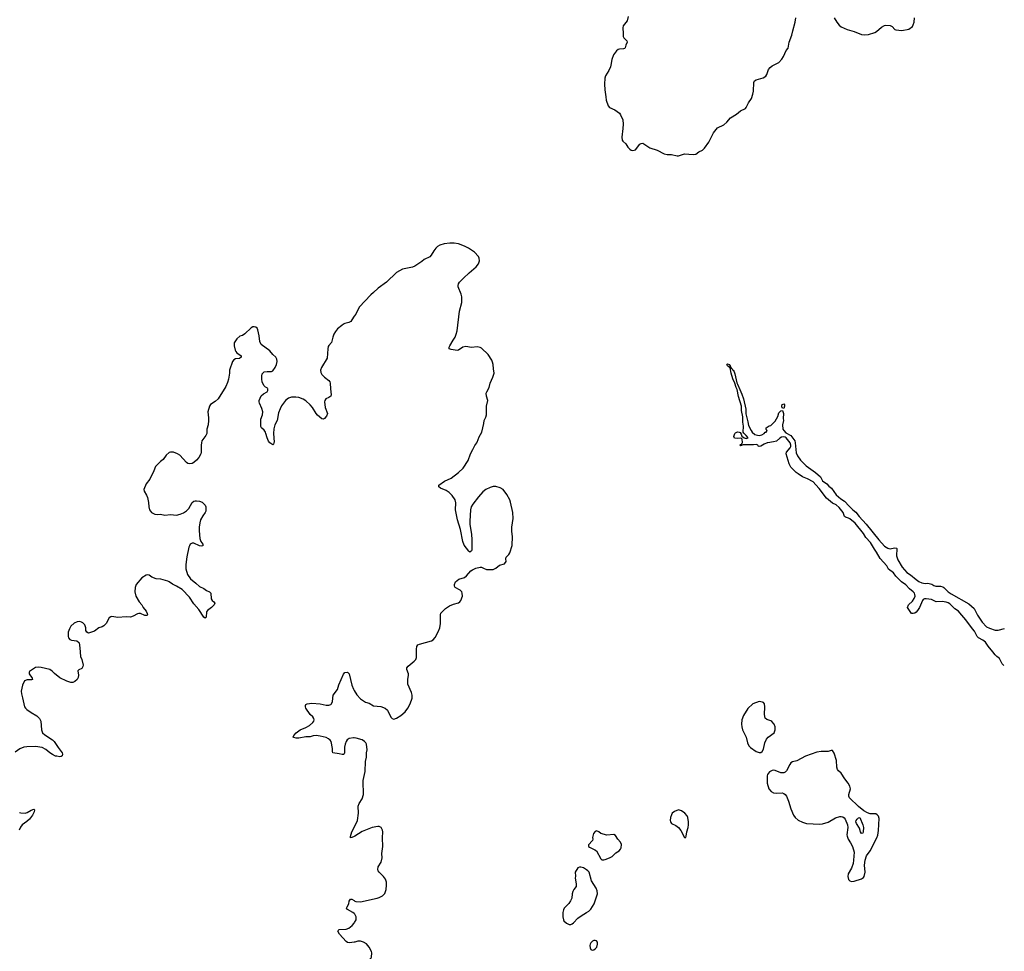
# Model space of a CAD drawing. Header units: inches. Extents: x 1954800 to 2060275, y 904969 to 1016298.
# Tile 31 of 77: x 2045352 to 2059036, y 942931 to 955884. Entities that reach past the tile are written whole.
import ezdxf

# ---------------------------------------------------------------- set-up
doc = ezdxf.new("R2010")
doc.units = ezdxf.units.IN
doc.header["$MEASUREMENT"] = 0
for name, color, linetype in [('C0944', 7, 'Continuous'), ('C0945', 7, 'Continuous'), ('C0954', 7, 'Continuous'), ('C0955', 7, 'Continuous')]:
    doc.layers.add(name, color=color, linetype=linetype)

msp = doc.modelspace()

# ---------------------------------------------------------------- linework, layer by layer
at = {"layer": 'C0944', "color": 6, "elevation": 600}
for points in [[(2047879, 950000), (2047872, 949970), (2047872, 949868), (2047868, 949850), (2047841, 949799), (2047810, 949761), (2047773, 949727), (2047750, 949714), (2047710, 949708), (2047690, 949715), (2047670, 949729), (2047576, 949830), (2047547, 949850), (2047489, 949871), (2047450, 949872), (2047430, 949866), (2047390, 949831), (2047345, 949770), (2047310, 949741), (2047241, 949670), (2047218, 949610), (2047163, 949497), (2047112, 949430), (2047077, 949350), (2047080, 949330), (2047115, 949275), (2047130, 949241), (2047142, 949170), (2047145, 949110), (2047157, 949070), (2047184, 949030), (2047230, 949010), (2047270, 949006), (2047310, 949010), (2047370, 948995), (2047450, 949003), (2047530, 948995), (2047582, 949010), (2047630, 949028), (2047670, 949054), (2047701, 949090), (2047748, 949172), (2047770, 949188), (2047790, 949194), (2047810, 949196), (2047850, 949190), (2047890, 949176), (2047930, 949136), (2047939, 949110), (2047937, 949050), (2047930, 949030), (2047896, 948984), (2047867, 948930), (2047855, 948890), (2047845, 948830), (2047844, 948776), (2047855, 948670), (2047868, 948628), (2047897, 948590), (2047899, 948570), (2047875, 948565), (2047850, 948570), (2047770, 948606), (2047750, 948607), (2047723, 948590), (2047710, 948570), (2047704, 948550), (2047677, 948417), (2047661, 948310), (2047660, 948250), (2047684, 948170), (2047725, 948110), (2047800, 948050), (2047850, 948003), (2047910, 947976), (2047950, 947947), (2047991, 947930), (2048010, 947911), (2048015, 947830), (2048028, 947810), (2048052, 947790), (2048062, 947770), (2048056, 947750), (2048017, 947710), (2047964, 947670), (2047950, 947651), (2047943, 947577), (2047930, 947562), (2047910, 947577), (2047843, 947683), (2047770, 947764), (2047714, 947854), (2047610, 947962), (2047530, 948010), (2047476, 948036), (2047430, 948070), (2047410, 948079), (2047315, 948105), (2047250, 948109), (2047190, 948132), (2047150, 948159), (2047130, 948164), (2047110, 948160), (2047050, 948123), (2046970, 948030), (2046955, 947990), (2046950, 947930), (2046964, 947870), (2047012, 947792), (2047050, 947747), (2047069, 947709), (2047110, 947658), (2047125, 947630), (2047130, 947609), (2047118, 947602), (2047090, 947601), (2047030, 947626), (2047010, 947629), (2046990, 947625), (2046927, 947590), (2046890, 947579), (2046830, 947583), (2046714, 947574), (2046634, 947586), (2046617, 947583), (2046594, 947566), (2046554, 947490), (2046522, 947458), (2046496, 947444), (2046452, 947428), (2046390, 947381), (2046310, 947354), (2046287, 947367), (2046273, 947390), (2046270, 947430), (2046257, 947470), (2046230, 947498), (2046210, 947509), (2046190, 947515), (2046149, 947511), (2046110, 947492), (2046064, 947450), (2046044, 947416), (2046028, 947370), (2046025, 947310), (2046030, 947290), (2046050, 947264), (2046070, 947256), (2046146, 947246), (2046170, 947231), (2046178, 947218), (2046190, 947150), (2046197, 947030), (2046215, 946990), (2046232, 946910), (2046230, 946890), (2046215, 946865), (2046175, 946845), (2046162, 946830), (2046168, 946770), (2046164, 946736), (2046151, 946710), (2046120, 946680), (2046090, 946667), (2046064, 946670), (2046008, 946688), (2045910, 946733), (2045834, 946794), (2045805, 946825), (2045770, 946847), (2045650, 946878), (2045610, 946883), (2045570, 946875), (2045490, 946819), (2045484, 946810), (2045486, 946790), (2045527, 946730), (2045530, 946710), (2045514, 946706), (2045455, 946705), (2045417, 946690), (2045390, 946630), (2045373, 946550), (2045375, 946510), (2045393, 946453), (2045419, 946330), (2045432, 946310), (2045453, 946293), (2045510, 946250), (2045590, 946205), (2045627, 946170), (2045646, 946130), (2045653, 946010), (2045670, 945970), (2045700, 945940), (2045810, 945870), (2045832, 945850), (2045885, 945765), (2045942, 945690), (2045947, 945670), (2045943, 945650), (2045930, 945639), (2045910, 945636), (2045870, 945642), (2045850, 945646), (2045810, 945666), (2045770, 945690), (2045717, 945737), (2045663, 945763), (2045570, 945778), (2045450, 945775), (2045410, 945769), (2045356, 945744), (2045290, 945698)], [(2048885, 950000), (2048878, 949982), (2048870, 949973), (2048830, 950000), (2048830, 950000)], [(2050000, 945898), (2049990, 945899), (2049930, 945890), (2049903, 945870), (2049889, 945850), (2049874, 945810), (2049866, 945770), (2049868, 945692), (2049863, 945677), (2049850, 945665), (2049834, 945666), (2049790, 945678), (2049706, 945690), (2049698, 945710), (2049698, 945750), (2049683, 945850), (2049668, 945868), (2049645, 945885), (2049610, 945902), (2049530, 945924), (2049470, 945930), (2049430, 945928), (2049390, 945914), (2049330, 945913), (2049233, 945893), (2049193, 945893), (2049162, 945902), (2049154, 945910), (2049160, 945930), (2049196, 945970), (2049252, 946010), (2049330, 946041), (2049380, 946070), (2049424, 946110), (2049438, 946130), (2049444, 946150), (2049440, 946170), (2049425, 946190), (2049390, 946222), (2049330, 946310), (2049323, 946330), (2049323, 946350), (2049330, 946361), (2049348, 946370), (2049410, 946380), (2049530, 946370), (2049610, 946351), (2049650, 946351), (2049677, 946363), (2049687, 946373), (2049697, 946403), (2049710, 946490), (2049767, 946573), (2049786, 946634), (2049850, 946786), (2049870, 946807), (2049910, 946814), (2049930, 946790), (2049970, 946631), (2049990, 946574), (2050000, 946558)], [(2045350, 944861), (2045370, 944855), (2045430, 944852), (2045457, 944863), (2045510, 944894), (2045550, 944905), (2045560, 944900), (2045554, 944870), (2045530, 944823), (2045490, 944770), (2045450, 944734), (2045387, 944690), (2045364, 944656), (2045347, 944613)], [(2050000, 944525), (2049970, 944513), (2049948, 944510), (2049949, 944529), (2049967, 944590), (2050000, 944654)], [(2050000, 943455), (2049982, 943470), (2049910, 943510), (2049896, 943530), (2049901, 943550), (2049924, 943590), (2049931, 943630), (2049950, 943657), (2049970, 943656), (2050000, 943636)], [(2050000, 943058), (2049970, 943052), (2049930, 943050), (2049910, 943054), (2049890, 943067), (2049796, 943170), (2049774, 943210), (2049778, 943222), (2049790, 943232), (2049890, 943240), (2049926, 943254), (2049972, 943290), (2050000, 943323)]]:
    msp.add_lwpolyline(points, dxfattribs=at)
at = {"layer": 'C0945', "color": 6, "elevation": 600}
for points in [[(2050000, 951760), (2049992, 951750), (2049954, 951686), (2049927, 951673), (2049870, 951659), (2049850, 951650), (2049830, 951630), (2049770, 951586), (2049741, 951550), (2049720, 951510), (2049703, 951470), (2049685, 951395), (2049647, 951353), (2049641, 951339), (2049633, 951310), (2049624, 951176), (2049547, 951050), (2049534, 951010), (2049538, 950978), (2049552, 950952), (2049590, 950914), (2049649, 950869), (2049662, 950850), (2049669, 950829), (2049670, 950750), (2049680, 950670), (2049675, 950650), (2049650, 950629), (2049608, 950612), (2049594, 950590), (2049588, 950572), (2049599, 950490), (2049630, 950410), (2049614, 950370), (2049590, 950341), (2049573, 950330), (2049550, 950336), (2049490, 950386), (2049470, 950410), (2049421, 950490), (2049391, 950531), (2049330, 950584), (2049290, 950609), (2049230, 950629), (2049190, 950635), (2049130, 950636), (2049090, 950623), (2049047, 950590), (2048990, 950514), (2048970, 950475), (2048950, 950419), (2048928, 950312), (2048898, 950250), (2048885, 950195), (2048881, 950130), (2048889, 950011), (2048885, 950000)], [(2048830, 950000), (2048810, 950026), (2048791, 950070), (2048775, 950130), (2048766, 950150), (2048750, 950176), (2048714, 950210), (2048703, 950230), (2048701, 950330), (2048727, 950390), (2048730, 950430), (2048717, 950477), (2048684, 950550), (2048680, 950570), (2048681, 950590), (2048708, 950652), (2048739, 950681), (2048790, 950711), (2048800, 950730), (2048801, 950750), (2048797, 950757), (2048790, 950765), (2048770, 950773), (2048750, 950793), (2048724, 950844), (2048715, 950890), (2048715, 950930), (2048722, 950958), (2048729, 950971), (2048750, 950988), (2048790, 950993), (2048850, 950992), (2048870, 951004), (2048903, 951050), (2048921, 951090), (2048930, 951130), (2048924, 951164), (2048910, 951194), (2048868, 951230), (2048830, 951278), (2048706, 951370), (2048688, 951408), (2048679, 951490), (2048663, 951570), (2048653, 951593), (2048632, 951610), (2048610, 951614), (2048590, 951612), (2048570, 951602), (2048483, 951517), (2048450, 951495), (2048410, 951482), (2048370, 951449), (2048334, 951390), (2048335, 951350), (2048348, 951290), (2048356, 951270), (2048370, 951254), (2048431, 951210), (2048432, 951190), (2048405, 951175), (2048350, 951167), (2048330, 951153), (2048310, 951130), (2048267, 951013), (2048266, 950970), (2048253, 950887), (2048241, 950839), (2048216, 950784), (2048110, 950612), (2048070, 950575), (2048005, 950535), (2047989, 950511), (2047968, 950430), (2047976, 950350), (2047974, 950310), (2047970, 950250), (2047955, 950190), (2047952, 950130), (2047938, 950102), (2047885, 950030), (2047879, 950000)]]:
    msp.add_lwpolyline(points, dxfattribs=at)
at = {"layer": 'C0954', "color": 6}
for points, elevation in [([(2050000, 946558), (2050038, 946498), (2050090, 946443), (2050157, 946397), (2050210, 946379), (2050270, 946345), (2050370, 946336), (2050430, 946310), (2050463, 946283), (2050510, 946187), (2050527, 946170), (2050550, 946159), (2050590, 946171), (2050650, 946211), (2050710, 946262), (2050748, 946310), (2050780, 946370), (2050805, 946450), (2050805, 946490), (2050796, 946530), (2050745, 946645), (2050748, 946710), (2050757, 946770), (2050755, 946790), (2050733, 946850), (2050733, 946870), (2050750, 946897), (2050836, 946964), (2050858, 946990), (2050865, 947015), (2050866, 947134), (2050873, 947167), (2050887, 947190), (2050910, 947202), (2051074, 947246), (2051099, 947261), (2051126, 947294), (2051167, 947373), (2051191, 947430), (2051199, 947490), (2051198, 947610), (2051207, 947633), (2051270, 947698), (2051324, 947736), (2051382, 947758), (2051450, 947775), (2051471, 947789), (2051485, 947810), (2051505, 947870), (2051502, 947910), (2051495, 947930), (2051474, 947954), (2051404, 947990), (2051394, 948010), (2051394, 948030), (2051410, 948067), (2051456, 948104), (2051534, 948130), (2051561, 948150), (2051621, 948219), (2051645, 948235), (2051690, 948256), (2051752, 948272), (2051770, 948270), (2051796, 948256), (2051841, 948241), (2051930, 948241), (2051970, 948258), (2052021, 948299), (2052090, 948320), (2052114, 948350), (2052110, 948390), (2052115, 948410), (2052151, 948450), (2052162, 948470), (2052194, 948574), (2052201, 948699), (2052191, 948770), (2052191, 948830), (2052209, 948950), (2052206, 949030), (2052175, 949175), (2052162, 949210), (2052123, 949283), (2052070, 949350), (2052030, 949375), (2051970, 949395), (2051930, 949393), (2051890, 949379), (2051830, 949350), (2051790, 949320), (2051726, 949250), (2051649, 949150), (2051628, 949110), (2051616, 949070), (2051606, 948910), (2051606, 948866), (2051630, 948730), (2051636, 948650), (2051635, 948510), (2051630, 948499), (2051610, 948482), (2051594, 948494), (2051530, 948577), (2051512, 948628), (2051478, 948798), (2051437, 948930), (2051410, 949070), (2051414, 949166), (2051406, 949210), (2051363, 949270), (2051321, 949310), (2051277, 949337), (2051201, 949370), (2051175, 949390), (2051178, 949410), (2051255, 949470), (2051350, 949510), (2051450, 949588), (2051515, 949650), (2051584, 949756), (2051619, 949850), (2051648, 949910), (2051677, 949963), (2051704, 950000)], 600), ([(2055742, 950000), (2055698, 949982), (2055650, 949953), (2055630, 949949), (2055618, 949950), (2055609, 949970), (2055590, 949979), (2055548, 949972), (2055405, 949975), (2055370, 949958), (2055364, 949964), (2055362, 949970), (2055370, 949978), (2055382, 949978), (2055393, 950000)], 500), ([(2059028, 946907), (2059024, 946910), (2059008, 946930), (2058970, 947001), (2058930, 947030), (2058910, 947051), (2058877, 947097), (2058810, 947172), (2058773, 947230), (2058737, 947257), (2058679, 947290), (2058660, 947310), (2058620, 947380), (2058595, 947415), (2058501, 947541), (2058419, 947639), (2058399, 947659), (2058350, 947694), (2058280, 947760), (2058256, 947776), (2058227, 947787), (2058174, 947794), (2058090, 947788), (2058022, 947822), (2057950, 947834), (2057927, 947833), (2057910, 947823), (2057898, 947810), (2057859, 947710), (2057830, 947668), (2057810, 947646), (2057790, 947633), (2057770, 947626), (2057748, 947628), (2057689, 947710), (2057706, 947750), (2057760, 947800), (2057783, 947837), (2057795, 947870), (2057794, 947890), (2057786, 947910), (2057769, 947929), (2057719, 947970), (2057666, 948026), (2057608, 948070), (2057530, 948149), (2057494, 948194), (2057426, 948246), (2057403, 948290), (2057310, 948392), (2057261, 948481), (2057230, 948522), (2057174, 948614), (2057110, 948686), (2057078, 948738), (2056964, 948884), (2056890, 948944), (2056870, 948955), (2056828, 948968), (2056816, 948976), (2056797, 949030), (2056740, 949100), (2056697, 949137), (2056650, 949164), (2056566, 949230), (2056464, 949364), (2056418, 949418), (2056377, 949457), (2056301, 949501), (2056230, 949530), (2056170, 949570), (2056144, 949590), (2056070, 949664), (2056046, 949710), (2056006, 949850), (2056010, 949870), (2056060, 949930), (2056067, 949950), (2056068, 949970), (2056059, 949999), (2056058, 950000)], 500), ([(2056127, 950000), (2056144, 949864), (2056162, 949821), (2056201, 949761), (2056280, 949680), (2056410, 949590), (2056482, 949530), (2056511, 949471), (2056570, 949432), (2056599, 949399), (2056636, 949370), (2056700, 949280), (2056762, 949222), (2056813, 949190), (2056879, 949119), (2056930, 949070), (2056970, 949039), (2057018, 948978), (2057118, 948870), (2057290, 948652), (2057370, 948563), (2057415, 948535), (2057430, 948530), (2057450, 948528), (2057510, 948540), (2057537, 948537), (2057543, 948530), (2057539, 948430), (2057554, 948374), (2057614, 948274), (2057679, 948199), (2057730, 948166), (2057810, 948100), (2057850, 948073), (2057890, 948053), (2057934, 948046), (2057971, 948051), (2058030, 948035), (2058056, 948016), (2058086, 948006), (2058150, 948006), (2058179, 947999), (2058195, 947990), (2058254, 947930), (2058299, 947899), (2058544, 947764), (2058615, 947695), (2058663, 947603), (2058730, 947505), (2058790, 947444), (2058830, 947422), (2058910, 947398), (2058950, 947394), (2059036, 947417)], 500), ([(2050000, 944654), (2050049, 944750), (2050062, 944850), (2050057, 944950), (2050070, 944985), (2050111, 945050), (2050128, 945110), (2050132, 945170), (2050125, 945235), (2050127, 945307), (2050152, 945430), (2050159, 945570), (2050171, 945629), (2050171, 945690), (2050180, 945730), (2050170, 945810), (2050162, 945830), (2050145, 945850), (2050112, 945870), (2050030, 945893), (2050000, 945898)], 600), ([(2050000, 943636), (2050009, 943629), (2050024, 943624), (2050090, 943621), (2050318, 943670), (2050350, 943680), (2050396, 943704), (2050426, 943734), (2050445, 943790), (2050450, 943850), (2050448, 943890), (2050435, 943935), (2050410, 943972), (2050348, 944029), (2050335, 944050), (2050329, 944070), (2050334, 944106), (2050375, 944170), (2050389, 944230), (2050386, 944290), (2050398, 944390), (2050394, 944510), (2050397, 944590), (2050394, 944614), (2050374, 944650), (2050350, 944665), (2050330, 944666), (2050250, 944651), (2050110, 944596), (2050010, 944530), (2050000, 944525)], 600), ([(2050000, 943323), (2050006, 943330), (2050030, 943370), (2050030, 943410), (2050010, 943448), (2050000, 943455)], 600), ([(2050000, 942519), (2050010, 942524), (2050110, 942616), (2050146, 942670), (2050185, 942770), (2050230, 942829), (2050239, 942850), (2050245, 942910), (2050240, 942930), (2050211, 942990), (2050170, 943035), (2050130, 943058), (2050090, 943073), (2050050, 943074), (2050010, 943060), (2050000, 943058)], 600)]:
    msp.add_lwpolyline(points, dxfattribs=dict(at, elevation=elevation))
at = {"layer": 'C0954', "color": 6, "elevation": 600}
for points in [[(2055630, 946402), (2055543, 946370), (2055470, 946307), (2055410, 946210), (2055390, 946150), (2055383, 946090), (2055387, 946050), (2055399, 946010), (2055446, 945910), (2055466, 945830), (2055485, 945790), (2055510, 945763), (2055589, 945709), (2055630, 945693), (2055650, 945695), (2055670, 945710), (2055690, 945740), (2055708, 945830), (2055730, 945880), (2055753, 945910), (2055835, 945970), (2055851, 946010), (2055853, 946050), (2055838, 946090), (2055805, 946125), (2055790, 946136), (2055735, 946155), (2055713, 946173), (2055702, 946222), (2055706, 946330), (2055702, 946370), (2055690, 946389), (2055677, 946397)], [(2056630, 945724), (2056590, 945707), (2056490, 945710), (2056430, 945698), (2056274, 945646), (2056150, 945578), (2056090, 945563), (2056070, 945553), (2056053, 945530), (2056010, 945439), (2055990, 945422), (2055970, 945413), (2055930, 945413), (2055850, 945447), (2055830, 945450), (2055810, 945447), (2055773, 945427), (2055746, 945390), (2055740, 945370), (2055740, 945270), (2055762, 945190), (2055794, 945154), (2055830, 945136), (2055870, 945131), (2055950, 945133), (2055970, 945127), (2055992, 945112), (2056008, 945088), (2056038, 945018), (2056067, 944910), (2056105, 944825), (2056130, 944790), (2056170, 944756), (2056230, 944728), (2056287, 944707), (2056470, 944697), (2056510, 944701), (2056590, 944726), (2056690, 944786), (2056750, 944805), (2056770, 944807), (2056790, 944800), (2056810, 944788), (2056824, 944770), (2056857, 944690), (2056860, 944650), (2056849, 944550), (2056852, 944530), (2056867, 944490), (2056900, 944440), (2056927, 944387), (2056948, 944308), (2056942, 944198), (2056933, 944150), (2056910, 944089), (2056867, 944010), (2056862, 943970), (2056870, 943930), (2056889, 943909), (2056910, 943901), (2056950, 943907), (2057050, 943937), (2057081, 943959), (2057089, 943971), (2057101, 944030), (2057091, 944130), (2057100, 944200), (2057121, 944259), (2057173, 944327), (2057205, 944390), (2057230, 944450), (2057264, 944510), (2057276, 944544), (2057287, 944610), (2057297, 944777), (2057286, 944810), (2057270, 944829), (2057250, 944841), (2057170, 944844), (2057135, 944855), (2057082, 944882), (2057010, 944942), (2056884, 945064), (2056876, 945090), (2056877, 945110), (2056896, 945190), (2056888, 945228), (2056867, 945270), (2056818, 945330), (2056770, 945409), (2056730, 945441), (2056717, 945457), (2056706, 945490), (2056702, 945582), (2056670, 945688), (2056650, 945722)], [(2054510, 944899), (2054450, 944875), (2054422, 944850), (2054410, 944829), (2054397, 944790), (2054393, 944750), (2054398, 944730), (2054410, 944708), (2054470, 944682), (2054510, 944650), (2054541, 944610), (2054590, 944512), (2054610, 944512), (2054616, 944530), (2054622, 944590), (2054643, 944650), (2054648, 944690), (2054648, 944730), (2054637, 944790), (2054630, 944814), (2054594, 944850), (2054550, 944885)], [(2057050, 944569), (2057037, 944590), (2057021, 944641), (2056980, 944710), (2056973, 944730), (2056978, 944750), (2056990, 944767), (2057010, 944786), (2057030, 944791), (2057070, 944691), (2057078, 944650), (2057076, 944590), (2057070, 944575)], [(2053370, 944606), (2053350, 944598), (2053327, 944570), (2053311, 944511), (2053316, 944490), (2053311, 944470), (2053256, 944410), (2053259, 944390), (2053270, 944379), (2053343, 944343), (2053367, 944327), (2053430, 944216), (2053444, 944204), (2053470, 944201), (2053490, 944208), (2053550, 944231), (2053585, 944250), (2053639, 944301), (2053681, 944330), (2053701, 944350), (2053712, 944370), (2053715, 944415), (2053700, 944450), (2053664, 944490), (2053630, 944541), (2053610, 944556), (2053510, 944547), (2053430, 944569), (2053402, 944590)], [(2053150, 944102), (2053130, 944102), (2053108, 944090), (2053073, 944030), (2053075, 943975), (2053070, 943950), (2053086, 943870), (2053087, 943830), (2053051, 943790), (2053038, 943762), (2053028, 943732), (2053024, 943670), (2053009, 943631), (2052985, 943595), (2052950, 943564), (2052921, 943530), (2052910, 943509), (2052900, 943470), (2052900, 943410), (2052909, 943369), (2052916, 943356), (2052950, 943321), (2052990, 943305), (2053010, 943305), (2053030, 943311), (2053050, 943326), (2053109, 943390), (2053154, 943426), (2053231, 943469), (2053261, 943490), (2053290, 943519), (2053336, 943590), (2053383, 943730), (2053378, 943770), (2053364, 943810), (2053298, 943910), (2053265, 944030), (2053249, 944050), (2053230, 944064), (2053186, 944090)], [(2053350, 943083), (2053330, 943080), (2053311, 943070), (2053291, 943050), (2053280, 943030), (2053276, 943010), (2053279, 942979), (2053290, 942958), (2053310, 942946), (2053330, 942951), (2053350, 942963), (2053372, 942990), (2053384, 943030), (2053380, 943060), (2053370, 943077)]]:
    msp.add_lwpolyline(points, close=True, dxfattribs=at)
at = {"layer": 'C0955', "color": 6}
for points, elevation in [([(2053810, 955930), (2053793, 955867), (2053741, 955799), (2053734, 955770), (2053740, 955690), (2053739, 955650), (2053749, 955630), (2053790, 955590), (2053796, 955570), (2053777, 955530), (2053766, 955494), (2053757, 955483), (2053743, 955477), (2053690, 955474), (2053670, 955468), (2053648, 955452), (2053604, 955396), (2053579, 955330), (2053569, 955251), (2053562, 955230), (2053540, 955180), (2053495, 955105), (2053485, 955070), (2053480, 954990), (2053483, 954910), (2053496, 954810), (2053504, 954764), (2053530, 954687), (2053550, 954662), (2053624, 954630), (2053686, 954586), (2053703, 954563), (2053734, 954490), (2053740, 954430), (2053736, 954370), (2053720, 954250), (2053727, 954210), (2053736, 954196), (2053777, 954157), (2053804, 954110), (2053830, 954083), (2053850, 954071), (2053870, 954065), (2053890, 954068), (2053910, 954076), (2053970, 954153), (2053990, 954165), (2054010, 954168), (2054110, 954104), (2054210, 954068), (2054310, 954020), (2054350, 954008), (2054410, 954010), (2054490, 953993), (2054510, 953992), (2054590, 954019), (2054710, 954012), (2054750, 954016), (2054790, 954045), (2054841, 954070), (2054870, 954099), (2054930, 954183), (2054993, 954310), (2055050, 954381), (2055136, 954424), (2055180, 954460), (2055230, 954518), (2055316, 954570), (2055370, 954619), (2055439, 954650), (2055450, 954665), (2055480, 954730), (2055522, 954790), (2055543, 954850), (2055551, 954889), (2055556, 955010), (2055564, 955036), (2055589, 955050), (2055685, 955075), (2055720, 955100), (2055737, 955123), (2055760, 955190), (2055781, 955219), (2055810, 955243), (2055900, 955290), (2055946, 955334), (2055969, 955371), (2056006, 955454), (2056030, 955490), (2056048, 955570), (2056085, 955670), (2056095, 955730), (2056128, 955850), (2056137, 955910)], 600), ([(2056673, 955910), (2056708, 955850), (2056742, 955810), (2056770, 955785), (2056850, 955746), (2056950, 955722), (2057050, 955680), (2057090, 955673), (2057150, 955680), (2057235, 955705), (2057260, 955720), (2057330, 955780), (2057370, 955802), (2057390, 955806), (2057450, 955804), (2057477, 955790), (2057515, 955750), (2057530, 955744), (2057610, 955733), (2057710, 955751), (2057758, 955790), (2057770, 955811), (2057782, 955850), (2057789, 955910)], 600), ([(2051704, 950000), (2051711, 950010), (2051738, 950082), (2051775, 950150), (2051802, 950270), (2051805, 950310), (2051830, 950359), (2051838, 950390), (2051839, 950510), (2051858, 950590), (2051838, 950650), (2051836, 950690), (2051842, 950710), (2051878, 950770), (2051890, 950830), (2051927, 950913), (2051945, 950970), (2051935, 951030), (2051932, 951090), (2051924, 951124), (2051912, 951150), (2051861, 951230), (2051770, 951315), (2051750, 951326), (2051710, 951335), (2051630, 951328), (2051550, 951341), (2051510, 951330), (2051450, 951289), (2051430, 951284), (2051350, 951299), (2051322, 951310), (2051322, 951330), (2051332, 951350), (2051375, 951430), (2051403, 951470), (2051420, 951510), (2051430, 951556), (2051462, 951830), (2051496, 951950), (2051497, 952030), (2051487, 952070), (2051446, 952170), (2051445, 952190), (2051450, 952210), (2051465, 952235), (2051520, 952290), (2051597, 952363), (2051698, 952450), (2051728, 952490), (2051742, 952530), (2051738, 952570), (2051730, 952590), (2051671, 952650), (2051590, 952706), (2051536, 952736), (2051450, 952767), (2051390, 952775), (2051330, 952776), (2051250, 952767), (2051193, 952750), (2051159, 952730), (2051134, 952706), (2051107, 952670), (2051072, 952608), (2051050, 952585), (2050973, 952550), (2050940, 952520), (2050844, 952456), (2050810, 952443), (2050670, 952416), (2050590, 952371), (2050450, 952234), (2050333, 952150), (2050271, 952089), (2050230, 952058), (2050148, 951972), (2050075, 951890), (2050050, 951850), (2050025, 951790), (2050000, 951760)], 600), ([(2055393, 950000), (2055395, 950005), (2055394, 950054), (2055383, 950063), (2055370, 950065), (2055323, 950063), (2055287, 950067), (2055279, 950090), (2055289, 950130), (2055300, 950140), (2055330, 950153), (2055351, 950151), (2055363, 950143), (2055380, 950120), (2055390, 950094), (2055422, 950070), (2055450, 950061), (2055474, 950070), (2055450, 950105), (2055414, 950134), (2055408, 950150), (2055409, 950231), (2055402, 950290), (2055402, 950362), (2055382, 950450), (2055382, 950510), (2055343, 950643), (2055322, 950742), (2055308, 950770), (2055292, 950832), (2055265, 950890), (2055241, 950970), (2055225, 951045), (2055216, 951056), (2055210, 951055), (2055189, 951070), (2055178, 951090), (2055190, 951098), (2055210, 951091), (2055225, 951070), (2055224, 951064), (2055230, 951062), (2055238, 951038), (2055250, 951034), (2055258, 951018), (2055270, 951010), (2055290, 950961), (2055317, 950836), (2055330, 950816), (2055360, 950740), (2055390, 950679), (2055410, 950611), (2055442, 950470), (2055443, 950403), (2055472, 950292), (2055480, 950240), (2055516, 950170), (2055532, 950150), (2055570, 950118), (2055606, 950106), (2055630, 950104), (2055665, 950110), (2055696, 950130), (2055712, 950148), (2055726, 950150), (2055738, 950170), (2055724, 950184), (2055724, 950210), (2055770, 950236), (2055790, 950242), (2055850, 950301), (2055890, 950365), (2055901, 950419), (2055930, 950448), (2055951, 950451), (2055968, 950410), (2055962, 950338), (2055965, 950310), (2055953, 950250), (2055959, 950190), (2055970, 950170), (2056001, 950141), (2056070, 950103), (2056123, 950030), (2056127, 950000)], 500), ([(2056058, 950000), (2056004, 950070), (2055990, 950079), (2055970, 950083), (2055939, 950081), (2055915, 950065), (2055870, 950023), (2055830, 950013), (2055750, 950003), (2055742, 950000)], 500)]:
    msp.add_lwpolyline(points, dxfattribs=dict(at, elevation=elevation))
at = {"layer": 'C0955', "color": 6, "elevation": 500}
msp.add_lwpolyline([(2055970, 950479), (2055950, 950488), (2055944, 950510), (2055948, 950532), (2055970, 950541), (2055979, 950530), (2055983, 950510)], close=True, dxfattribs=at)

doc.saveas('drawing.dxf')
